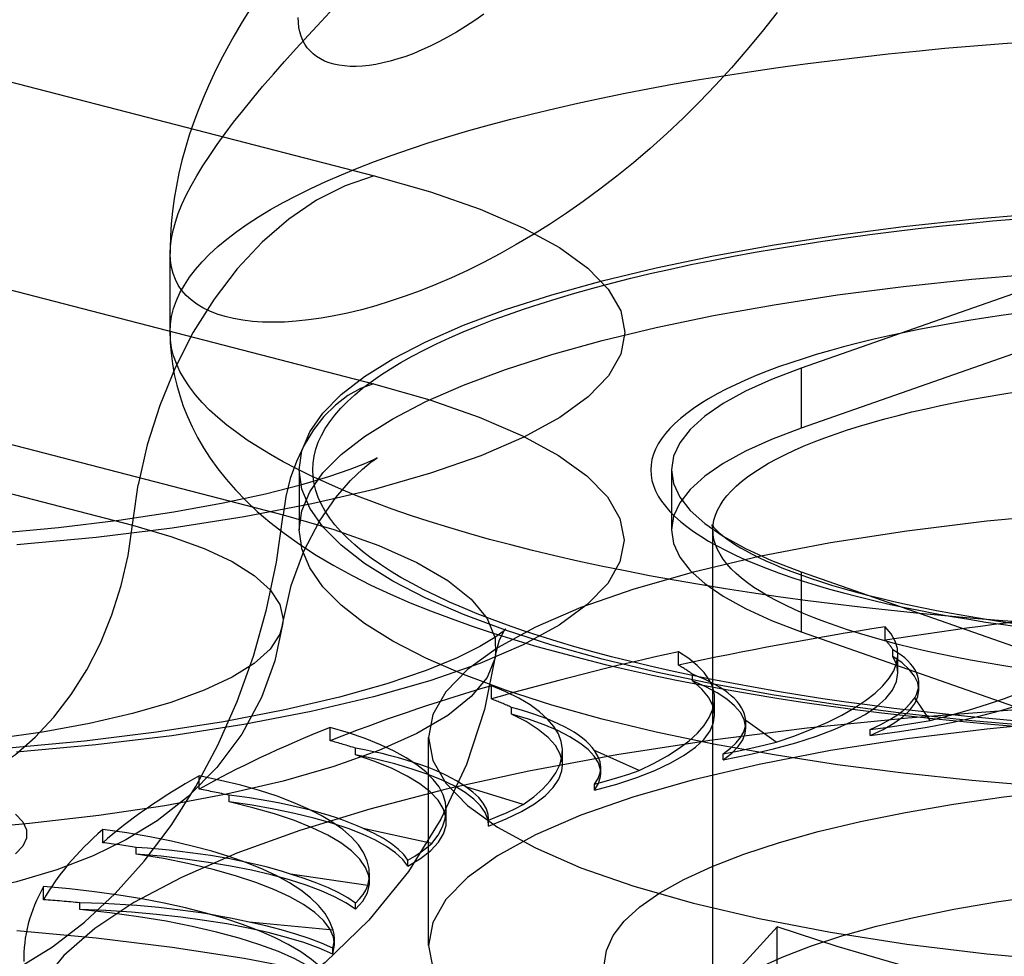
# Model space of a CAD drawing. Header units: inches. Extents: x 0 to 230, y 0 to 149.
# Tile 221 of 256: x 102.616 to 103.092, y 110.228 to 110.681. Entities that reach past the tile are written whole.
import ezdxf

# ---------------------------------------------------------------- set-up
doc = ezdxf.new("R2010")
doc.units = ezdxf.units.IN
doc.header["$LTSCALE"] = 12.648283
doc.header["$MEASUREMENT"] = 0
doc.linetypes.add('HIDDEN', pattern=[0.2, 0.1, -0.1])
doc.layers.get('0').update_dxf_attribs({"linetype": 'CONTINUOUS'})
doc.layers.add('DEFAULT_2', color=8, linetype='HIDDEN')

msp = doc.modelspace()

# ---------------------------------------------------------------- linework, layer by layer
at = {"color": 7, "linetype": 'Continuous'}
for p, q in [((102.68841, 110.57045), (102.6884, 110.56806)), ((102.6884, 110.53006), (102.6884, 110.56814))]:
    msp.add_line(p, q, dxfattribs=at)
for points in [[(102.72648, 110.68532), (102.72276, 110.67922), (102.71923, 110.67315), (102.71587, 110.6671), (102.7127, 110.66108), (102.70972, 110.65509), (102.70694, 110.64912), (102.70436, 110.6432), (102.70197, 110.63727), (102.69975, 110.63132), (102.69772, 110.62533), (102.69585, 110.61924), (102.69418, 110.61309), (102.69271, 110.60691), (102.69145, 110.60073), (102.69042, 110.5946), (102.6896, 110.5885), (102.68899, 110.58245), (102.6886, 110.57643), (102.68841, 110.57045)], [(102.98197, 110.68462), (102.97478, 110.67541), (102.96742, 110.66648), (102.95991, 110.65782), (102.95226, 110.64944), (102.9445, 110.64135), (102.93663, 110.63355), (102.92868, 110.62606), (102.92066, 110.61887), (102.91259, 110.61199), (102.90448, 110.60541), (102.89634, 110.59913), (102.8882, 110.59317), (102.88007, 110.58751), (102.87195, 110.58216), (102.86388, 110.57711), (102.85586, 110.57237), (102.84789, 110.56792), (102.84, 110.56378), (102.8322, 110.55992), (102.82449, 110.55636), (102.8169, 110.55309), (102.80943, 110.5501), (102.8021, 110.54739), (102.79491, 110.54495), (102.78786, 110.54279), (102.78098, 110.5409), (102.77428, 110.53927), (102.76777, 110.5379), (102.76145, 110.53679), (102.75535, 110.53593), (102.74946, 110.53531), (102.74379, 110.53494), (102.73836, 110.53481), (102.73317, 110.53491), (102.72823, 110.53525), (102.72355, 110.5358), (102.71914, 110.53658), (102.715, 110.53757), (102.71114, 110.53877), (102.70757, 110.54018), (102.70428, 110.54179), (102.7013, 110.5436), (102.69861, 110.5456), (102.69623, 110.54778), (102.69416, 110.55016), (102.69241, 110.55271), (102.69097, 110.55544), (102.68984, 110.55835), (102.68904, 110.56142), (102.68856, 110.56466), (102.6884, 110.56806)], [(102.8402, 110.68379), (102.83573, 110.68068), (102.8313, 110.67779), (102.82694, 110.67511), (102.82265, 110.67265), (102.81843, 110.67039), (102.81428, 110.66834), (102.81022, 110.6665), (102.80625, 110.66485), (102.80237, 110.6634), (102.79859, 110.66215), (102.79493, 110.66108), (102.79137, 110.66021), (102.78794, 110.65953), (102.78463, 110.65902), (102.78144, 110.6587), (102.77839, 110.65855), (102.77548, 110.65857), (102.77271, 110.65877), (102.77008, 110.65912), (102.76761, 110.65965), (102.76529, 110.66033), (102.76312, 110.66116), (102.76112, 110.66215), (102.75928, 110.66329), (102.75761, 110.66458), (102.75611, 110.66601), (102.75478, 110.66758), (102.75362, 110.66929), (102.75263, 110.67113), (102.75183, 110.6731), (102.7512, 110.67521), (102.75075, 110.67744), (102.75048, 110.67979), (102.75039, 110.68227)], [(102.6884, 110.53006), (102.68853, 110.52494), (102.68891, 110.51981), (102.68956, 110.5147), (102.69047, 110.50959), (102.69164, 110.50447), (102.69309, 110.49937), (102.69481, 110.49429), (102.6968, 110.48923), (102.69909, 110.48419), (102.70168, 110.47915), (102.70459, 110.47411), (102.70785, 110.46906), (102.71148, 110.46401), (102.71551, 110.45893), (102.72, 110.45381), (102.72499, 110.44863), (102.73057, 110.44338), (102.73674, 110.43809), (102.74358, 110.43276), (102.75103, 110.42746)], [(103.10531, 110.38944), (103.09114, 110.39047), (103.07707, 110.3916), (103.06313, 110.39283), (103.04931, 110.39415), (103.03564, 110.39556), (103.02211, 110.39707), (103.00873, 110.39866), (102.99553, 110.40035), (102.9825, 110.40212), (102.96965, 110.40398), (102.95699, 110.40593), (102.94454, 110.40797), (102.93229, 110.41008), (102.92027, 110.41228), (102.90847, 110.41456), (102.8969, 110.41692), (102.88558, 110.41936), (102.87451, 110.42187), (102.8637, 110.42446), (102.85315, 110.42712), (102.84287, 110.42985), (102.83288, 110.43265), (102.82317, 110.43551), (102.81375, 110.43844), (102.80464, 110.44144), (102.79582, 110.44449), (102.78733, 110.4476), (102.77914, 110.45077), (102.77129, 110.454), (102.76376, 110.45727), (102.75656, 110.4606), (102.74971, 110.46397), (102.74319, 110.46739), (102.73703, 110.47085), (102.73121, 110.47435), (102.72576, 110.47789), (102.72066, 110.48147), (102.71593, 110.48508), (102.71156, 110.48872), (102.70756, 110.49238), (102.70394, 110.49608), (102.70069, 110.4998), (102.69782, 110.50353), (102.69532, 110.50729), (102.69321, 110.51106), (102.69148, 110.51485), (102.69013, 110.51864), (102.68917, 110.52245), (102.68859, 110.52625), (102.6884, 110.53006)], [(102.75103, 110.42746), (102.75906, 110.42226), (102.76756, 110.41721), (102.77642, 110.41237), (102.78559, 110.40775), (102.79498, 110.40337), (102.80459, 110.39921), (102.81437, 110.39526), (102.82432, 110.3915), (102.83445, 110.38791), (102.84474, 110.38448), (102.85521, 110.3812), (102.86585, 110.37807), (102.87668, 110.37506), (102.88768, 110.37217), (102.89885, 110.36941), (102.9102, 110.36675), (102.92172, 110.36421), (102.93341, 110.36178), (102.94527, 110.35945), (102.95729, 110.35722), (102.96947, 110.3551), (102.98181, 110.35308), (102.99429, 110.35116), (103.00692, 110.34933), (103.01968, 110.34761), (103.03258, 110.34598), (103.0456, 110.34445), (103.05874, 110.34302), (103.07199, 110.34169), (103.08534, 110.34046), (103.09879, 110.33932)], [(103.14462, 110.30799), (103.11003, 110.31027), (103.07617, 110.31319), (103.04319, 110.31672), (103.01127, 110.32086), (102.98058, 110.32557), (102.95126, 110.33084), (102.92347, 110.33664), (102.89735, 110.34293), (102.87302, 110.34969), (102.85063, 110.35689), (102.83027, 110.36447), (102.81206, 110.37242), (102.79608, 110.38068), (102.78243, 110.38921), (102.77115, 110.39798), (102.76233, 110.40693), (102.75599, 110.41602), (102.75218, 110.42521), (102.75194, 110.42687)]]:
    msp.add_lwpolyline(points, dxfattribs=at)
at = {"layer": 'DEFAULT_2', "color": 8, "linetype": 'HIDDEN'}
for p, q in [((102.55416, 110.66588), (102.78711, 110.60559)), ((104.8394, 110.64538), (100.6884, 110.64538)), ((104.8339, 110.64324), (100.6884, 110.64324)), ((100.6884, 110.62561), (104.8669, 110.62561)), ((104.8669, 110.59869), (100.6884, 110.59869)), ((102.55385, 110.56535), (102.7868, 110.50506)), ((103.1419, 110.56457), (102.99359, 110.51266)), ((103.1419, 110.53559), (102.99359, 110.48368)), ((102.99359, 110.51266), (102.99359, 110.48368)), ((102.51009, 110.50204), (102.74304, 110.44175)), ((102.43724, 110.49696), (102.67019, 110.43667)), ((102.7509, 110.46342), (102.7509, 110.43444)), ((102.9309, 110.46342), (102.9309, 110.43444)), ((102.93191, 110.44102), (102.9309, 110.43444)), ((102.75194, 110.42687), (102.7509, 110.43444)), ((102.9509, 109.32266), (102.9509, 110.43444)), ((102.99359, 110.41418), (102.99359, 110.3852)), ((102.99359, 110.41418), (103.1419, 110.36226)), ((103.03431, 110.38111), (103.03431, 110.38754)), ((102.99359, 110.3852), (103.1419, 110.33328)), ((103.03802, 110.37324), (103.03802, 110.37645)), ((102.93427, 110.36903), (102.93427, 110.37547)), ((103.04041, 110.3653), (103.04041, 110.37425)), ((102.94106, 110.3614), (102.94106, 110.36462)), ((102.84384, 110.35265), (102.84384, 110.35908)), ((103.05055, 110.35695), (103.05055, 110.36024)), ((102.95176, 110.34478), (102.95176, 110.35289)), ((103.05606, 110.34226), (103.04856, 110.35327)), ((102.85352, 110.34539), (102.85352, 110.3486)), ((102.76579, 110.33245), (102.76579, 110.33888)), ((102.96683, 110.34146), (102.9668, 110.34226)), ((102.98158, 110.33175), (102.9668, 110.34226)), ((102.96683, 110.33854), (102.96683, 110.34146)), ((103.02705, 110.33503), (103.02705, 110.33796)), ((102.8134, 110.23353), (102.8134, 110.33398)), ((102.77805, 110.32568), (102.77805, 110.3289)), ((102.87821, 110.3206), (102.87821, 110.32756)), ((102.91527, 110.31805), (102.89368, 110.32774)), ((102.9559, 110.32328), (102.9559, 110.32621)), ((102.89674, 110.31665), (102.89674, 110.31957)), ((102.70248, 110.30904), (102.70248, 110.31548)), ((102.85917, 110.30158), (102.83141, 110.31015)), ((102.8937, 110.30852), (102.8937, 110.31144)), ((102.71695, 110.30289), (102.71695, 110.3061)), ((102.82201, 110.29347), (102.82201, 110.299)), ((102.84236, 110.29411), (102.84239, 110.29487)), ((102.84239, 110.29194), (102.84239, 110.29486)), ((102.81497, 110.28284), (102.78188, 110.29003)), ((102.84237, 110.29118), (102.84237, 110.2941)), ((102.84237, 110.29118), (102.84239, 110.29194)), ((102.65583, 110.28315), (102.65583, 110.28958)), ((102.67208, 110.27769), (102.67208, 110.2809)), ((102.80344, 110.2718), (102.80344, 110.27472)), ((102.78401, 110.2624), (102.74661, 110.26799)), ((102.78487, 110.26424), (102.78487, 110.2681)), ((102.62726, 110.25555), (102.62726, 110.26199)), ((102.64479, 110.25086), (102.64479, 110.25407)), ((102.77811, 110.25096), (102.77811, 110.25388)), ((104.8669, 110.24358), (100.8134, 110.24358)), ((102.76724, 110.24088), (102.72666, 110.2447)), ((102.98207, 109.61009), (102.98207, 110.24245)), ((102.76714, 110.2293), (102.7679, 110.23379)), ((102.7679, 110.23377), (102.7679, 110.2367)), ((102.76714, 110.2293), (102.76714, 110.23222))]:
    msp.add_line(p, q, dxfattribs=at)
for points in [[(102.6884, 110.56806), (102.68856, 110.57162), (102.68904, 110.57534), (102.68984, 110.57922), (102.69097, 110.58324), (102.69241, 110.58742), (102.69416, 110.59175), (102.69623, 110.59622), (102.69861, 110.60084), (102.7013, 110.6056), (102.70428, 110.6105), (102.70757, 110.61554), (102.71114, 110.62073), (102.715, 110.62605), (102.71914, 110.63152), (102.72355, 110.63713), (102.72823, 110.64287), (102.73317, 110.64876), (102.73836, 110.65478), (102.74379, 110.66094), (102.74946, 110.66725), (102.75535, 110.67369), (102.76145, 110.68029), (102.76777, 110.68702)], [(102.6884, 110.53006), (102.68859, 110.53388), (102.68917, 110.53768), (102.69013, 110.54149), (102.69148, 110.54528), (102.69321, 110.54907), (102.69532, 110.55284), (102.69782, 110.5566), (102.70069, 110.56033), (102.70394, 110.56405), (102.70756, 110.56775), (102.71156, 110.57141), (102.71593, 110.57505), (102.72066, 110.57866), (102.72576, 110.58224), (102.73121, 110.58578), (102.73703, 110.58928), (102.74319, 110.59274), (102.74971, 110.59616), (102.75656, 110.59953), (102.76376, 110.60286), (102.77129, 110.60613), (102.77914, 110.60936), (102.78733, 110.61253), (102.79582, 110.61564), (102.80464, 110.61869), (102.81375, 110.62168), (102.82317, 110.62462), (102.83288, 110.62748), (102.84287, 110.63028), (102.85315, 110.63301), (102.8637, 110.63567), (102.87451, 110.63826), (102.88558, 110.64077), (102.8969, 110.64321), (102.90847, 110.64557), (102.92027, 110.64785), (102.93229, 110.65005), (102.94454, 110.65216), (102.95699, 110.6542), (102.96965, 110.65615), (102.9825, 110.65801), (102.99553, 110.65978), (103.00873, 110.66147), (103.02211, 110.66306), (103.03564, 110.66457), (103.04931, 110.66598), (103.06313, 110.6673), (103.07707, 110.66853), (103.09114, 110.66966), (103.10531, 110.67069)], [(102.78711, 110.60559), (102.81431, 110.59783), (102.83831, 110.58947), (102.85923, 110.58044), (102.87672, 110.57092), (102.89044, 110.56102), (102.90037, 110.55081), (102.90636, 110.5404), (102.9084, 110.52988), (102.90642, 110.51937), (102.90049, 110.50895), (102.89061, 110.49874), (102.87694, 110.48883), (102.85954, 110.47931), (102.83865, 110.47028), (102.81441, 110.46182), (102.78711, 110.45402), (102.75696, 110.44695), (102.7243, 110.44068), (102.68939, 110.43527), (102.65263, 110.43077), (102.61432, 110.42723)], [(102.78711, 110.60559), (102.77307, 110.60082), (102.75923, 110.59382), (102.74579, 110.5847), (102.73293, 110.57359), (102.72084, 110.56065), (102.70969, 110.54605), (102.69964, 110.53002), (102.69083, 110.51276), (102.68339, 110.49454), (102.67741, 110.4756), (102.67299, 110.45622)], [(102.7509, 110.46342), (102.75218, 110.47265), (102.75599, 110.48183), (102.76233, 110.49092), (102.77115, 110.49987), (102.78243, 110.50864), (102.79608, 110.51717), (102.81206, 110.52543), (102.83027, 110.53338), (102.85063, 110.54097), (102.87302, 110.54816), (102.89735, 110.55492), (102.92347, 110.56122), (102.95126, 110.56701), (102.98058, 110.57228), (103.01127, 110.57699), (103.04319, 110.58113), (103.07617, 110.58466), (103.11003, 110.58758), (103.14462, 110.58987), (103.17974, 110.59151), (103.21514, 110.59249), (103.2509, 110.59283)], [(103.0984, 110.34194), (103.08616, 110.34301), (103.07404, 110.34417), (103.06204, 110.34541), (103.05017, 110.34673), (103.03844, 110.34813), (103.02685, 110.34961), (103.01542, 110.35117), (103.00415, 110.3528), (102.99304, 110.35451), (102.98212, 110.35629), (102.97138, 110.35815), (102.96083, 110.36008), (102.95047, 110.36208), (102.94033, 110.36415), (102.93039, 110.36629), (102.92068, 110.3685), (102.91119, 110.37077), (102.90194, 110.3731), (102.89293, 110.37549), (102.88416, 110.37795), (102.87564, 110.38046), (102.86738, 110.38303), (102.85938, 110.38566), (102.85165, 110.38834), (102.84419, 110.39107), (102.83701, 110.39385), (102.83012, 110.39668), (102.82351, 110.39955), (102.8172, 110.40247), (102.81119, 110.40543), (102.80547, 110.40843), (102.80006, 110.41146), (102.79496, 110.41454), (102.79018, 110.41764), (102.7857, 110.42078), (102.78155, 110.42395), (102.77772, 110.42714), (102.77421, 110.43036), (102.77103, 110.4336), (102.76818, 110.43686), (102.76566, 110.44014), (102.76347, 110.44343), (102.76162, 110.44674), (102.7601, 110.45006), (102.75892, 110.45339), (102.75807, 110.45673), (102.75757, 110.46007), (102.7574, 110.46342), (102.75757, 110.46676), (102.75807, 110.4701), (102.75892, 110.47344), (102.7601, 110.47677), (102.76162, 110.48009), (102.76347, 110.4834), (102.76566, 110.48669), (102.76818, 110.48997), (102.77103, 110.49323), (102.77421, 110.49647), (102.77772, 110.49969), (102.78155, 110.50289), (102.7857, 110.50605), (102.79018, 110.50919), (102.79496, 110.5123), (102.80006, 110.51537), (102.80547, 110.5184), (102.81119, 110.5214), (102.8172, 110.52436), (102.82351, 110.52728), (102.83012, 110.53015), (102.83701, 110.53298), (102.84419, 110.53576), (102.85165, 110.53849), (102.85938, 110.54117), (102.86738, 110.5438), (102.87564, 110.54637), (102.88416, 110.54888), (102.89292, 110.55134), (102.90194, 110.55373), (102.91119, 110.55607), (102.92068, 110.55834), (102.93039, 110.56054), (102.94033, 110.56268), (102.95047, 110.56475), (102.96083, 110.56675), (102.97138, 110.56868), (102.98212, 110.57054), (102.99304, 110.57232), (103.00415, 110.57403), (103.01542, 110.57566), (103.02685, 110.57722), (103.03844, 110.5787), (103.05017, 110.5801), (103.06204, 110.58142), (103.07404, 110.58266), (103.08616, 110.58382), (103.0984, 110.58489)], [(102.7509, 110.43444), (102.75218, 110.44367), (102.75599, 110.45286), (102.76233, 110.46195), (102.77115, 110.4709), (102.78243, 110.47966), (102.79608, 110.4882), (102.81206, 110.49646), (102.83027, 110.5044), (102.85063, 110.51199), (102.87302, 110.51918), (102.89735, 110.52594), (102.92347, 110.53224), (102.95126, 110.53803), (102.98058, 110.5433), (103.01127, 110.54802), (103.04319, 110.55215), (103.07617, 110.55569), (103.11003, 110.55861), (103.14462, 110.56089), (103.17974, 110.56253), (103.21514, 110.56352), (103.2509, 110.56385)], [(103.10014, 110.53939), (103.09151, 110.5382), (103.08302, 110.53695), (103.07467, 110.53563), (103.06649, 110.53425), (103.05846, 110.5328), (103.0506, 110.53129), (103.04292, 110.52973), (103.03542, 110.5281), (103.02811, 110.52642), (103.02099, 110.52469), (103.01408, 110.5229), (103.00738, 110.52106), (103.00088, 110.51916), (102.99461, 110.51722), (102.98857, 110.51523), (102.98275, 110.5132), (102.97717, 110.51112), (102.97183, 110.509), (102.96673, 110.50684), (102.96189, 110.50464), (102.95729, 110.50241), (102.95296, 110.50014), (102.94889, 110.49784), (102.94508, 110.49551), (102.94154, 110.49315), (102.93827, 110.49076), (102.93528, 110.48836), (102.93256, 110.48592), (102.93013, 110.48347), (102.92797, 110.481), (102.9261, 110.47852), (102.92451, 110.47602), (102.92321, 110.47352), (102.9222, 110.471), (102.92148, 110.46847), (102.92104, 110.46595), (102.9209, 110.46342), (102.92104, 110.46089), (102.92148, 110.45836), (102.9222, 110.45583), (102.92321, 110.45332), (102.92451, 110.45081), (102.9261, 110.44831), (102.92797, 110.44583), (102.93013, 110.44336), (102.93256, 110.44091), (102.93528, 110.43848), (102.93827, 110.43607), (102.94154, 110.43368), (102.94508, 110.43132), (102.94889, 110.42899), (102.95296, 110.42669), (102.95729, 110.42442), (102.96189, 110.42219), (102.96673, 110.41999), (102.97183, 110.41783), (102.97717, 110.41571), (102.98275, 110.41363), (102.98857, 110.4116), (102.99461, 110.40961), (103.00088, 110.40767), (103.00738, 110.40578), (103.01408, 110.40393), (103.02099, 110.40214), (103.02811, 110.40041), (103.03542, 110.39873), (103.04292, 110.3971), (103.0506, 110.39554), (103.05846, 110.39403), (103.06649, 110.39259), (103.07467, 110.3912), (103.08302, 110.38988), (103.09151, 110.38863), (103.10014, 110.38744)], [(102.99359, 110.51266), (102.97924, 110.50719), (102.96669, 110.50148), (102.9559, 110.49551), (102.94697, 110.48934), (102.93998, 110.483), (102.93494, 110.47654), (102.93191, 110.47), (102.9309, 110.46342)], [(102.7868, 110.50506), (102.81397, 110.49731), (102.83795, 110.48895), (102.85885, 110.47993), (102.87632, 110.47042), (102.89003, 110.46053), (102.89994, 110.45033), (102.90592, 110.43993), (102.90797, 110.42943), (102.90598, 110.41892), (102.90006, 110.40852), (102.89019, 110.39832), (102.87653, 110.38841), (102.85916, 110.37891), (102.83829, 110.36988), (102.81408, 110.36144), (102.7868, 110.35364), (102.75669, 110.34658), (102.72405, 110.34032), (102.68919, 110.33491), (102.65246, 110.33042), (102.61419, 110.32688)], [(102.7868, 110.50506), (102.7805, 110.50281), (102.77432, 110.49937), (102.7684, 110.49481), (102.76286, 110.48923), (102.75781, 110.48274), (102.75334, 110.47547), (102.74957, 110.46757), (102.74655, 110.4592), (102.74436, 110.45053), (102.74304, 110.44175)], [(102.9509, 110.43444), (102.95104, 110.43681), (102.95146, 110.43918), (102.95215, 110.44154), (102.95313, 110.4439), (102.95439, 110.44625), (102.95592, 110.44858), (102.95772, 110.45091), (102.9598, 110.45322), (102.96215, 110.45551), (102.96477, 110.45778), (102.96766, 110.46003), (102.97081, 110.46225), (102.97422, 110.46445), (102.97789, 110.46663), (102.98181, 110.46877), (102.98599, 110.47088), (102.99041, 110.47295), (102.99507, 110.47499), (102.99998, 110.477), (103.00511, 110.47896), (103.01048, 110.48088), (103.01607, 110.48276), (103.02188, 110.48459), (103.0279, 110.48638), (103.03413, 110.48812), (103.04056, 110.4898), (103.04719, 110.49144), (103.05401, 110.49302), (103.06101, 110.49455), (103.06819, 110.49602), (103.07554, 110.49744), (103.08305, 110.49879), (103.09072, 110.50009), (103.09854, 110.50132)], [(102.99359, 110.48368), (102.97924, 110.47821), (102.96669, 110.4725), (102.9559, 110.46653), (102.94697, 110.46036), (102.93998, 110.45402), (102.93494, 110.44757), (102.93191, 110.44102)], [(102.78722, 110.46834), (102.78813, 110.46894), (102.78859, 110.46924), (102.7868, 110.46832), (102.78246, 110.46636), (102.77531, 110.46355), (102.76508, 110.46006), (102.75157, 110.45606), (102.73451, 110.45173), (102.71402, 110.4473), (102.69026, 110.44298), (102.66356, 110.43898), (102.63439, 110.43546), (102.60314, 110.43256)], [(102.74287, 110.3887), (102.74701, 110.40754), (102.75313, 110.42419), (102.76069, 110.43862), (102.76864, 110.45013), (102.7757, 110.4583), (102.78152, 110.46386), (102.78573, 110.46727), (102.78722, 110.46834)], [(103.12541, 110.33823), (103.11003, 110.33925), (103.07617, 110.34217), (103.04319, 110.3457), (103.01127, 110.34984), (102.98058, 110.35455), (102.95126, 110.35982), (102.92347, 110.36561), (102.89735, 110.37191), (102.87302, 110.37867), (102.85063, 110.38586), (102.83027, 110.39345), (102.81206, 110.4014), (102.79608, 110.40966), (102.78243, 110.41819), (102.77115, 110.42696), (102.76233, 110.43591), (102.75599, 110.445), (102.75218, 110.45418), (102.7509, 110.46342)], [(102.9309, 110.46342), (102.93191, 110.45683), (102.93494, 110.45029), (102.93998, 110.44383), (102.94697, 110.43749)], [(102.58268, 110.31023), (102.59319, 110.31381), (102.60355, 110.31905), (102.61361, 110.32587), (102.62323, 110.33419), (102.63228, 110.34388), (102.64063, 110.3548), (102.64815, 110.3668), (102.65475, 110.37972), (102.66032, 110.39336), (102.66479, 110.40753), (102.6681, 110.42204), (102.67299, 110.45622)], [(103.2509, 110.44722), (103.20781, 110.44666), (103.16554, 110.44504), (103.1239, 110.44234), (103.08347, 110.4386), (103.04467, 110.43384), (103.00783, 110.42813), (102.97336, 110.42151), (102.94154, 110.41405), (102.91272, 110.40581), (102.88713, 110.39689), (102.86507, 110.38736), (102.8467, 110.37731), (102.83225, 110.36685), (102.8218, 110.35607), (102.81552, 110.34508), (102.8134, 110.33398)], [(102.58268, 110.20978), (102.59921, 110.21521), (102.61556, 110.2229), (102.63157, 110.23276), (102.64707, 110.24469), (102.6619, 110.25856), (102.6759, 110.27424), (102.68893, 110.29155), (102.70085, 110.31032), (102.71153, 110.33035), (102.72087, 110.35143), (102.72876, 110.37334), (102.73513, 110.39586), (102.7399, 110.41874), (102.74304, 110.44175)], [(102.74304, 110.44175), (102.76768, 110.43466), (102.78932, 110.42695), (102.80773, 110.4187), (102.82271, 110.40999), (102.83409, 110.40093), (102.84174, 110.39161), (102.84559, 110.38213), (102.84582, 110.37394)], [(102.67019, 110.43667), (102.68878, 110.43129), (102.70493, 110.4254), (102.71842, 110.41908), (102.72909, 110.41241), (102.73682, 110.40547), (102.74149, 110.39835), (102.74305, 110.39115), (102.74287, 110.3887)], [(102.9309, 110.43444), (102.93191, 110.42785), (102.93494, 110.42131), (102.93998, 110.41485), (102.94697, 110.40852), (102.9559, 110.40235), (102.96669, 110.39638), (102.97924, 110.39067), (102.99359, 110.3852)], [(102.94697, 110.43749), (102.9559, 110.43132), (102.96669, 110.42535), (102.97924, 110.41964), (102.99359, 110.41418)], [(102.95048, 110.43684), (102.95047, 110.43686), (102.95047, 110.43687), (102.95059, 110.43666), (102.95085, 110.43629), (102.95127, 110.43575), (102.95185, 110.43507), (102.95262, 110.43426), (102.9536, 110.43333), (102.95478, 110.43229), (102.9562, 110.43115), (102.95784, 110.42992), (102.95974, 110.4286), (102.96189, 110.42721), (102.96429, 110.42576), (102.96696, 110.42425), (102.9699, 110.42269), (102.97311, 110.42109), (102.97659, 110.41946), (102.98034, 110.41781), (102.98436, 110.41614), (102.98864, 110.41446), (102.99319, 110.41278), (102.99799, 110.4111), (103.00305, 110.40943), (103.00835, 110.40777), (103.0139, 110.40613), (103.01969, 110.40452), (103.0257, 110.40292), (103.03194, 110.40136), (103.0384, 110.39983), (103.04507, 110.39834), (103.05194, 110.39689), (103.05901, 110.39548), (103.06627, 110.39412), (103.07371, 110.3928), (103.08132, 110.39154), (103.08909, 110.39033), (103.09703, 110.38917)], [(102.95084, 110.43539), (102.95071, 110.43612), (102.95057, 110.43661), (102.95048, 110.43684)], [(103.09854, 110.36755), (103.09072, 110.36879), (103.08305, 110.37008), (103.07554, 110.37144), (103.06819, 110.37285), (103.06101, 110.37433), (103.05401, 110.37585), (103.04719, 110.37744), (103.04056, 110.37907), (103.03413, 110.38076), (103.0279, 110.3825), (103.02188, 110.38428), (103.01607, 110.38612), (103.01048, 110.388), (103.00511, 110.38992), (102.99998, 110.39188), (102.99507, 110.39388), (102.99041, 110.39592), (102.98599, 110.398), (102.98181, 110.40011), (102.97789, 110.40225), (102.97422, 110.40442), (102.97081, 110.40662), (102.96766, 110.40885), (102.96477, 110.4111), (102.96215, 110.41337), (102.9598, 110.41566), (102.95772, 110.41797), (102.95592, 110.42029), (102.95439, 110.42263), (102.95313, 110.42498), (102.95215, 110.42734), (102.95146, 110.4297), (102.95104, 110.43207), (102.95084, 110.43539)], [(102.74287, 110.3887), (102.74149, 110.38394), (102.73682, 110.37682), (102.72909, 110.36988), (102.71842, 110.36321), (102.70493, 110.35689), (102.68878, 110.351), (102.67019, 110.34562), (102.64939, 110.34081), (102.62664, 110.33663), (102.60223, 110.33314), (102.57645, 110.33037), (102.54965, 110.32838), (102.52215, 110.32717), (102.49429, 110.32676), (102.46644, 110.32717), (102.43894, 110.32838), (102.41213, 110.33037), (102.38636, 110.33314), (102.36194, 110.33663), (102.33919, 110.34081), (102.31839, 110.34562)], [(102.74287, 110.3887), (102.73906, 110.3711), (102.73259, 110.35339), (102.72307, 110.33571), (102.71098, 110.31945), (102.69713, 110.30543), (102.68214, 110.29373), (102.66709, 110.2845), (102.65127, 110.2768), (102.63367, 110.27005), (102.61422, 110.26427), (102.59208, 110.25931), (102.56827, 110.25546), (102.54423, 110.25284), (102.51991, 110.25129), (102.49613, 110.25075), (102.47239, 110.25114), (102.44857, 110.2525), (102.42446, 110.25493), (102.39959, 110.25873), (102.37458, 110.26421)], [(102.84963, 110.38497), (102.84989, 110.38537), (102.85073, 110.38651), (102.84948, 110.38535), (102.84548, 110.38239), (102.83823, 110.37802), (102.82719, 110.37257), (102.8122, 110.36646), (102.79318, 110.36001), (102.77029, 110.35356), (102.74389, 110.34738), (102.71425, 110.34168), (102.68187, 110.33662), (102.64711, 110.33233), (102.61047, 110.32891)], [(102.84582, 110.37394), (102.84776, 110.38123), (102.84963, 110.38497)], [(103.02705, 110.33503), (103.04114, 110.33691), (103.05451, 110.33906), (103.06721, 110.34149), (103.07914, 110.34417), (103.09019, 110.34709), (103.10032, 110.35022), (103.10944, 110.35356), (103.11752, 110.35707), (103.12448, 110.36074), (103.1303, 110.36453), (103.13493, 110.36844), (103.13834, 110.37243), (103.14051, 110.37646), (103.14144, 110.38054)], [(102.84582, 110.37394), (102.84559, 110.3726), (102.84174, 110.36312), (102.83409, 110.3538), (102.82271, 110.34474), (102.80773, 110.33603), (102.78932, 110.32778), (102.76768, 110.32007), (102.74304, 110.31299), (102.71567, 110.30661), (102.68589, 110.30101), (102.654, 110.29624), (102.62036, 110.29237), (102.58534, 110.28942), (102.54932, 110.28744), (102.5127, 110.28644), (102.47588, 110.28644), (102.43926, 110.28744), (102.40325, 110.28942), (102.36823, 110.29237), (102.33459, 110.29624), (102.3027, 110.30101), (102.27291, 110.30661), (102.24555, 110.31299)], [(102.84582, 110.37394), (102.84046, 110.3476), (102.83177, 110.32103), (102.81944, 110.29454), (102.80365, 110.26924), (102.78451, 110.24565), (102.76342, 110.22525), (102.74249, 110.20902), (102.72167, 110.19586), (102.70144, 110.18536), (102.68098, 110.1766), (102.65921, 110.16899), (102.63583, 110.16246), (102.60962, 110.15678), (102.58138, 110.15229), (102.55143, 110.14908), (102.52084, 110.14724), (102.49163, 110.14675), (102.46245, 110.14746), (102.43188, 110.14954), (102.40209, 110.15299), (102.37458, 110.15762), (102.34853, 110.16353)], [(103.04041, 110.3653), (103.03984, 110.36918), (103.03802, 110.37324)], [(103.05055, 110.35695), (103.05, 110.36042), (103.04846, 110.36371), (103.04594, 110.36696), (103.04246, 110.37013), (103.03802, 110.37324)], [(102.9559, 110.32328), (102.9685, 110.32577), (102.98023, 110.32849), (102.99112, 110.33145), (103.00106, 110.33462), (103.00999, 110.33799), (103.01786, 110.34154), (103.02461, 110.34523), (103.0302, 110.34905), (103.0346, 110.35297), (103.03778, 110.35698), (103.03972, 110.36103), (103.04041, 110.3653)], [(102.96683, 110.33854), (102.96679, 110.3395), (102.966, 110.34281), (102.96422, 110.34609), (102.96146, 110.34932), (102.95774, 110.35249), (102.95308, 110.35557), (102.94752, 110.35854), (102.94106, 110.3614)], [(102.95176, 110.34479), (102.95174, 110.34538), (102.95093, 110.34946), (102.94887, 110.35351), (102.94558, 110.35748), (102.94106, 110.3614)], [(103.02705, 110.33503), (103.03324, 110.33795), (103.03849, 110.34096), (103.04284, 110.34407), (103.04624, 110.34727), (103.04866, 110.35052), (103.05011, 110.35381), (103.05055, 110.35695)], [(103.2509, 110.35229), (103.1986, 110.35173), (103.14667, 110.35006), (103.09544, 110.34728), (103.04528, 110.34341), (102.99652, 110.33849), (102.9495, 110.33254), (102.90454, 110.3256), (102.86194, 110.31773), (102.822, 110.30898), (102.78499, 110.2994), (102.75117, 110.28906), (102.72075, 110.27804), (102.69396, 110.2664), (102.67097, 110.25423), (102.65195, 110.24161), (102.63701, 110.22863), (102.62627, 110.21537), (102.6198, 110.20193), (102.61764, 110.18839)], [(103.02706, 110.33796), (103.03222, 110.34036), (103.03676, 110.34282), (103.04068, 110.34535), (103.04396, 110.34794), (103.04658, 110.35058), (103.04856, 110.35327)], [(103.2509, 110.34676), (103.20781, 110.3462), (103.16554, 110.34458), (103.1239, 110.34188), (103.08347, 110.33814), (103.04467, 110.33339), (103.00783, 110.32768), (102.97336, 110.32105), (102.94154, 110.31359), (102.91272, 110.30536), (102.88713, 110.29643), (102.86507, 110.2869), (102.8467, 110.27686), (102.83225, 110.26639), (102.8218, 110.25562), (102.81552, 110.24462), (102.8134, 110.23353)], [(102.89673, 110.31664), (102.89659, 110.31841), (102.89557, 110.32171), (102.89355, 110.32498), (102.89056, 110.3282), (102.8866, 110.33135), (102.88172, 110.33441), (102.87592, 110.33736), (102.86926, 110.34019), (102.8618, 110.34286), (102.85352, 110.34539)], [(102.87821, 110.3206), (102.87814, 110.32197), (102.87709, 110.32604), (102.87479, 110.33009), (102.87125, 110.33407), (102.8665, 110.33796), (102.8606, 110.34173), (102.85352, 110.34539)], [(102.8937, 110.30852), (102.90445, 110.31153), (102.91418, 110.31473), (102.92291, 110.31814), (102.93057, 110.32171), (102.93711, 110.32543), (102.94248, 110.32928), (102.94665, 110.33322), (102.94959, 110.33723), (102.95129, 110.34129), (102.95176, 110.34479)], [(102.9559, 110.32621), (102.95938, 110.3288), (102.9622, 110.33143), (102.96435, 110.3341), (102.96584, 110.3368), (102.96666, 110.33952), (102.96683, 110.34146)], [(102.9559, 110.32328), (102.96003, 110.32643), (102.96319, 110.32963), (102.96538, 110.3329), (102.96658, 110.33619), (102.96683, 110.33854)], [(103.02706, 110.33796), (103.03459, 110.33892), (103.04193, 110.33995), (103.04909, 110.34107), (103.05606, 110.34226)], [(102.8134, 110.33398), (102.81552, 110.32288), (102.8218, 110.31189), (102.83225, 110.30111), (102.8467, 110.29065), (102.86507, 110.28061), (102.88713, 110.27107), (102.91272, 110.26215), (102.94154, 110.25391), (102.97336, 110.24645), (103.00783, 110.23983), (103.04467, 110.23412), (103.08347, 110.22937), (103.1239, 110.22563), (103.16554, 110.22292), (103.20781, 110.2213), (103.2509, 110.22075)], [(102.9559, 110.32621), (102.96267, 110.32749), (102.96921, 110.32884), (102.97551, 110.33026), (102.98158, 110.33175)], [(102.82201, 110.29348), (102.82184, 110.29562), (102.82055, 110.29969), (102.81801, 110.30372), (102.81424, 110.30769), (102.80927, 110.31157), (102.80311, 110.31533), (102.79582, 110.31896), (102.78748, 110.3224), (102.77805, 110.32568)], [(102.84239, 110.29194), (102.84209, 110.2945), (102.84083, 110.29779), (102.83857, 110.30105), (102.83535, 110.30425), (102.83117, 110.30738), (102.82606, 110.31042), (102.82005, 110.31334), (102.81319, 110.31614), (102.8055, 110.31878), (102.79705, 110.32127), (102.78791, 110.32357), (102.77805, 110.32568)], [(102.89674, 110.31957), (102.89639, 110.32232), (102.89537, 110.32503), (102.89368, 110.32774)], [(102.84237, 110.29118), (102.85093, 110.29463), (102.85836, 110.29822), (102.86467, 110.30197), (102.86982, 110.30583), (102.87376, 110.30979), (102.87647, 110.31381), (102.87793, 110.31788), (102.87821, 110.3206)], [(102.89371, 110.31145), (102.89539, 110.31415), (102.8964, 110.31687), (102.89674, 110.31957)], [(102.8937, 110.30852), (102.89566, 110.3118), (102.89663, 110.3151), (102.89673, 110.31664)], [(102.89371, 110.31145), (102.89951, 110.31301), (102.90504, 110.31463), (102.9103, 110.31632), (102.91527, 110.31805)], [(102.84239, 110.29487), (102.84221, 110.29685), (102.84138, 110.29957), (102.83988, 110.30227), (102.83771, 110.30494), (102.83489, 110.30756), (102.83141, 110.31015)], [(102.89832, 110.22392), (102.89942, 110.23109), (102.90268, 110.23821), (102.90811, 110.24526), (102.91565, 110.25217), (102.92529, 110.25891), (102.93693, 110.26543), (102.95052, 110.27169), (102.96595, 110.27765), (102.98312, 110.28327), (103.00193, 110.28852), (103.02231, 110.29338), (103.04413, 110.29782), (103.06733, 110.30181), (103.0917, 110.30533), (103.11707, 110.30833)], [(102.78486, 110.26424), (102.78454, 110.26716), (102.78301, 110.27122), (102.78024, 110.27525), (102.77624, 110.2792), (102.77104, 110.28306), (102.76466, 110.28679), (102.75716, 110.29039), (102.74857, 110.29382), (102.73896, 110.29706), (102.72844, 110.30008), (102.71695, 110.30289)], [(102.80344, 110.2718), (102.80094, 110.27506), (102.79749, 110.27824), (102.79308, 110.28135), (102.78776, 110.28436), (102.78154, 110.28725), (102.77447, 110.29001), (102.76659, 110.29262), (102.75796, 110.29506), (102.74861, 110.29733), (102.73862, 110.29939), (102.72808, 110.30124), (102.71695, 110.30289)], [(102.84236, 110.29411), (102.84703, 110.29591), (102.85139, 110.29776), (102.85543, 110.29965), (102.85917, 110.30158)], [(102.6136, 110.29701), (102.61722, 110.29321), (102.61906, 110.28934), (102.61906, 110.28543), (102.61726, 110.28154), (102.61364, 110.27775)], [(102.80343, 110.27472), (102.80144, 110.27742), (102.7988, 110.28006), (102.79551, 110.28265), (102.79159, 110.28518), (102.78705, 110.28764), (102.78188, 110.29003)], [(102.80344, 110.2718), (102.80955, 110.27558), (102.81446, 110.27945), (102.81817, 110.28342), (102.82064, 110.28746), (102.82187, 110.29153), (102.82201, 110.29348)], [(102.80343, 110.27472), (102.80682, 110.27671), (102.80987, 110.27872), (102.81259, 110.28077), (102.81497, 110.28284)], [(102.7679, 110.23379), (102.76738, 110.23747), (102.76562, 110.24153), (102.76261, 110.24554), (102.75838, 110.24948), (102.75295, 110.25331), (102.74635, 110.25703), (102.73864, 110.26059), (102.72986, 110.26399), (102.72006, 110.26719), (102.7093, 110.27018), (102.69766, 110.27294), (102.68527, 110.27544), (102.67208, 110.27769)], [(102.77811, 110.25096), (102.77346, 110.25406), (102.76793, 110.25703), (102.7615, 110.2599), (102.75424, 110.26262), (102.74617, 110.26519), (102.73736, 110.2676), (102.72785, 110.26981), (102.71771, 110.27183), (102.70699, 110.27364), (102.69576, 110.27522), (102.68413, 110.27657), (102.67208, 110.27769)], [(102.7781, 110.25389), (102.77433, 110.25645), (102.76996, 110.25893), (102.76498, 110.26134), (102.75942, 110.26365), (102.7533, 110.26587), (102.74661, 110.26799)], [(102.93815, 110.18544), (102.93912, 110.19181), (102.94201, 110.19813), (102.94683, 110.20437), (102.95352, 110.2105), (102.96206, 110.21648), (102.9724, 110.22227), (102.98445, 110.22782), (102.99814, 110.23311), (103.01336, 110.23809), (103.03005, 110.24275), (103.04812, 110.24706), (103.06748, 110.251), (103.08805, 110.25454), (103.10967, 110.25766), (103.13217, 110.26032), (103.15536, 110.26251), (103.17903, 110.26422), (103.20298, 110.26543), (103.22698, 110.26615), (103.2509, 110.26638)], [(102.7781, 110.25389), (102.78011, 110.25599), (102.78176, 110.25811), (102.78306, 110.26025), (102.78401, 110.2624)], [(102.77811, 110.25096), (102.78159, 110.25496), (102.78383, 110.25899), (102.78481, 110.26307), (102.78486, 110.26424)], [(102.76714, 110.2293), (102.76048, 110.23214), (102.75304, 110.23482), (102.74479, 110.23736), (102.73581, 110.23971), (102.72614, 110.24188), (102.71585, 110.24385), (102.705, 110.24561), (102.69366, 110.24714), (102.68189, 110.24843), (102.66977, 110.24949), (102.65741, 110.2503), (102.64479, 110.25086)], [(102.77088, 110.20747), (102.76886, 110.21154), (102.76563, 110.21553), (102.76117, 110.21945), (102.75552, 110.22327), (102.7487, 110.22695), (102.74079, 110.23049), (102.7318, 110.23385), (102.72181, 110.23701), (102.71088, 110.23996), (102.69908, 110.24267), (102.68648, 110.24514), (102.67317, 110.24733), (102.65929, 110.24924), (102.64479, 110.25086)], [(102.76713, 110.23223), (102.7617, 110.23458), (102.75573, 110.23683), (102.74921, 110.23897), (102.74218, 110.241), (102.73466, 110.24291), (102.72666, 110.2447)], [(102.98207, 110.24245), (102.96717, 110.22615), (102.9525, 110.21102), (102.9381, 110.19706), (102.92384, 110.18423), (102.90964, 110.17248), (102.89552, 110.1618)], [(103.1519, 110.2006), (103.12396, 110.2051), (103.09594, 110.21059), (103.0679, 110.21708), (103.03966, 110.22456), (103.01103, 110.23301), (102.98207, 110.24245)], [(102.61432, 110.24073), (102.65263, 110.23719), (102.6894, 110.23269), (102.7243, 110.22729), (102.75696, 110.22101), (102.78711, 110.21395), (102.81441, 110.20614), (102.83865, 110.19769), (102.85954, 110.18865), (102.87694, 110.17914), (102.89061, 110.16922), (102.90049, 110.15901), (102.90642, 110.1486), (102.9084, 110.13808), (102.90636, 110.12756), (102.90037, 110.11715), (102.89044, 110.10695), (102.87672, 110.09704), (102.85923, 110.08752), (102.8383, 110.07849), (102.8143, 110.07013), (102.78711, 110.06237)], [(102.7679, 110.2367), (102.76775, 110.23872), (102.76724, 110.24088)], [(102.76713, 110.23223), (102.76769, 110.23439), (102.7679, 110.2367)], [(102.8134, 110.23353), (102.81552, 110.22243), (102.8218, 110.21143), (102.83225, 110.20066), (102.8467, 110.19019), (102.86507, 110.18015), (102.88713, 110.17062), (102.91272, 110.16169), (102.94154, 110.15346), (102.97336, 110.146), (103.00783, 110.13938), (103.04467, 110.13367), (103.08347, 110.12891), (103.1239, 110.12517), (103.16554, 110.12247), (103.20781, 110.12085), (103.2509, 110.12029)]]:
    msp.add_lwpolyline(points, dxfattribs=at)
for centre, major_axis, ratio, start_param, end_param in [((103.2509, 110.23353), (0.63317, 0.03931), 0.268018, 1.728692, 1.903225), ((102.94334, 110.3796), (0.19812, 0.0123), 0.268018, -0.982248, -0.016858), ((103.2509, 110.23353), (0.63317, 0.03773), 0.277915, 1.903305, 2.077838), ((102.84227, 110.36338), (0.19812, 0.0118), 0.277915, -0.807635, 0.232216), ((102.84227, 110.35692), (0.19812, 0.0123), 0.268018, 0.138857, 0.232136), ((102.88626, 110.35078), (0.16427, 0.0102), 0.268018, 6.110676, 6.659723), ((103.2509, 110.23353), (0.63318, 0.03497), 0.287262, 2.078532, 2.253065), ((102.75361, 110.34287), (0.19812, 0.01094), 0.287262, -0.632408, 0.407443), ((102.75361, 110.33641), (0.19812, 0.0118), 0.277915, 0.31347, 0.406748), ((102.80254, 110.33237), (0.16427, 0.00979), 0.277915, 0.002103, 0.55115), ((103.2509, 110.23353), (0.63319, 0.0311), 0.295767, 2.254403, 2.428936), ((102.68007, 110.31868), (0.19812, 0.00973), 0.295767, -0.456538, 0.583313), ((102.68007, 110.31222), (0.19812, 0.01094), 0.287262, 0.488697, 0.581976), ((102.73245, 110.31048), (0.16427, 0.00907), 0.287262, 0.17733, 0.726377), ((103.2509, 110.23353), (0.63321, 0.02622), 0.303155, 2.430908, 2.605441), ((102.62387, 110.29156), (0.19813, 0.0082), 0.303155, -0.280032, 0.759819), ((102.62387, 110.2851), (0.19812, 0.00973), 0.295767, 0.664568, 0.757846), ((102.6781, 110.28577), (0.16427, 0.00807), 0.295767, 0.353201, 0.902248), ((103.2509, 110.23353), (0.63323, 0.02048), 0.309183, 2.607995, 2.782528), ((102.58672, 110.26232), (0.19813, 0.00641), 0.309183, -0.102945, 0.936906), ((102.58672, 110.25586), (0.19813, 0.0082), 0.303155, 0.841073, 0.934352), ((102.64116, 110.25899), (0.16428, 0.0068), 0.303155, 0.529706, 1.078753), ((103.2509, 110.23353), (0.63325, 0.01405), 0.313645, 2.785567, 2.9601), ((102.56976, 110.23186), (0.19814, 0.0044), 0.313645, 0.074627, 1.114478), ((102.56976, 110.2254), (0.19813, 0.00641), 0.309183, 1.01816, 1.111439), ((102.62275, 110.23096), (0.16428, 0.00531), 0.309183, 0.706793, 1.25584), ((103.2509, 110.23353), (0.63326, 0.00715), 0.316387, 9.246674, 9.428371), ((102.57348, 110.2011), (0.19814, 0.00224), 0.316387, 0.252548, 1.292399), ((102.57348, 110.19464), (0.19814, 0.0044), 0.313645, 1.195732, 1.289011), ((102.62342, 110.20253), (0.16429, 0.00365), 0.313645, 0.884365, 1.433412)]:
    msp.add_ellipse(centre, major_axis=major_axis, ratio=ratio, start_param=start_param, end_param=end_param, dxfattribs=at)

doc.saveas('drawing.dxf')
